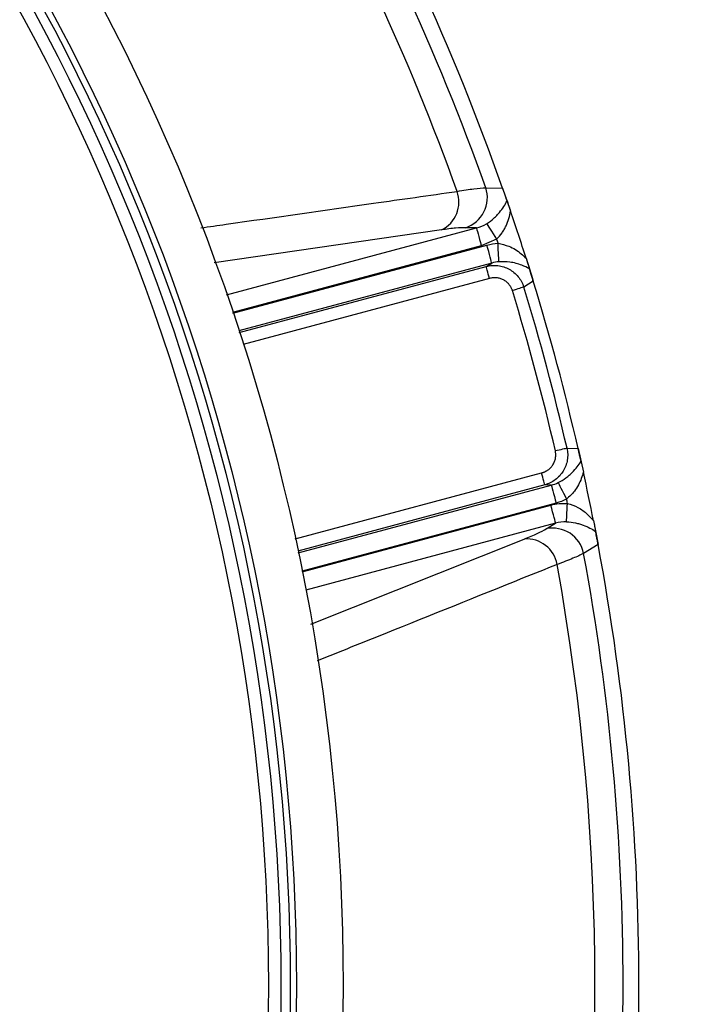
# Model space of a CAD drawing. Header units: millimetres. Extents: x 1309 to 2709, y 1314 to 2714.
# Tile 15 of 18: x 2295 to 2402, y 2011 to 2169. Entities that reach past the tile are written whole.
import ezdxf

# ---------------------------------------------------------------- set-up
doc = ezdxf.new("R2010")
doc.units = ezdxf.units.MM

msp = doc.modelspace()

# ---------------------------------------------------------------- linework, layer by layer
at = {"color": 7, "linetype": 'Continuous', "lineweight": 25}
for p, q in [((2369.5, 2141.69), (2372.22, 2141.62)), ((2368.03, 2135.24), (2366.27, 2135.28)), ((2371.26, 2133.45), (2368.8, 2132.35)), ((2369.59, 2129.05), (2370.48, 2129.6)), ((2377.14, 2126.69), (2375.62, 2125.74)), ((2382.56, 2099.86), (2384.35, 2099.8)), ((2384.35, 2099.8), (2385.2, 2096.02)), ((2380.04, 2093.94), (2379, 2093.97)), ((2379.23, 2086.92), (2380.73, 2087.83)), ((2386.82, 2088.23), (2387.55, 2084.4)), ((2387.55, 2084.4), (2385.23, 2082.98))]:
    msp.add_line(p, q, dxfattribs=at)
at = {"color": 1, "linetype": 'Continuous', "lineweight": 25}
for p, q in [((2362.39, 2134.93), (2325.9, 2129.65)), ((2327.89, 2124.48), (2368.03, 2135.24)), ((2368.8, 2132.35), (2328.86, 2121.65)), ((2328.9, 2121.55), (2369.71, 2132.49)), ((2370.48, 2129.6), (2329.84, 2118.71)), ((2329.93, 2118.43), (2369.59, 2129.05)), ((2370.11, 2127.13), (2330.55, 2116.53)), ((2338.92, 2085.3), (2378.48, 2095.9)), ((2379, 2093.97), (2339.33, 2083.34)), ((2339.4, 2083.05), (2380.04, 2093.94)), ((2380.81, 2091.05), (2340, 2080.12)), ((2340.02, 2080.02), (2379.96, 2090.72)), ((2380.73, 2087.83), (2340.6, 2077.08)), ((2341.42, 2071.6), (2375.7, 2085.28))]:
    msp.add_line(p, q, dxfattribs=at)
at = {"color": 7, "linetype": 'Continuous', "lineweight": 25, "flags": 128}
for points in [[(2372.22, 2141.62), (2373.4, 2138.23), (2373.5, 2137.94)], [(2368.03, 2135.24), (2368.05, 2135.14), (2368.1, 2134.95), (2368.18, 2134.67), (2368.28, 2134.31), (2368.39, 2133.88), (2368.52, 2133.4), (2368.66, 2132.89), (2368.8, 2132.35)], [(2369.64, 2135.92), (2369.72, 2135.81), (2369.84, 2135.62), (2370, 2135.37), (2370.2, 2135.06), (2370.44, 2134.7), (2370.7, 2134.3), (2370.97, 2133.88), (2371.26, 2133.45)], [(2370.48, 2129.6), (2370.45, 2129.7), (2370.4, 2129.89), (2370.33, 2130.17), (2370.23, 2130.53), (2370.12, 2130.96), (2369.99, 2131.44), (2369.85, 2131.95), (2369.71, 2132.49)], [(2371.63, 2129.8), (2371.63, 2129.93), (2371.62, 2130.14), (2371.6, 2130.44), (2371.58, 2130.81), (2371.56, 2131.24), (2371.53, 2131.72), (2371.51, 2132.24), (2371.48, 2132.77)], [(2375.99, 2130.38), (2377, 2127.14), (2377.14, 2126.69)], [(2370.11, 2127.13), (2370.02, 2127.49), (2369.92, 2127.83), (2369.84, 2128.15), (2369.76, 2128.43), (2369.7, 2128.67), (2369.65, 2128.86), (2369.61, 2128.99), (2369.59, 2129.05)], [(2375.62, 2125.74), (2375.51, 2125.7), (2375.36, 2125.66), (2375.16, 2125.6), (2374.93, 2125.53), (2374.67, 2125.45), (2374.39, 2125.36), (2374.09, 2125.27), (2373.79, 2125.18)], [(2382.56, 2099.86), (2382.45, 2099.83), (2382.29, 2099.79), (2382.09, 2099.75), (2381.86, 2099.69), (2381.59, 2099.63), (2381.3, 2099.57), (2381, 2099.5), (2380.69, 2099.42)], [(2379, 2093.97), (2378.98, 2094.04), (2378.94, 2094.16), (2378.89, 2094.35), (2378.83, 2094.59), (2378.75, 2094.88), (2378.67, 2095.2), (2378.57, 2095.54), (2378.48, 2095.9)], [(2380.04, 2093.94), (2380.06, 2093.84), (2380.11, 2093.65), (2380.19, 2093.37), (2380.28, 2093.01), (2380.4, 2092.58), (2380.53, 2092.1), (2380.67, 2091.59), (2380.81, 2091.05)], [(2381.14, 2094.34), (2381.19, 2094.23), (2381.29, 2094.04), (2381.42, 2093.77), (2381.59, 2093.44), (2381.79, 2093.06), (2382.01, 2092.63), (2382.24, 2092.17), (2382.49, 2091.7)], [(2380.73, 2087.83), (2380.7, 2087.93), (2380.65, 2088.12), (2380.58, 2088.4), (2380.48, 2088.76), (2380.37, 2089.19), (2380.24, 2089.67), (2380.1, 2090.18), (2379.96, 2090.72)], [(2382.47, 2088.05), (2382.48, 2088.18), (2382.49, 2088.41), (2382.51, 2088.7), (2382.53, 2089.07), (2382.55, 2089.5), (2382.58, 2089.97), (2382.6, 2090.48), (2382.63, 2091)]]:
    msp.add_lwpolyline(points, dxfattribs=at)
at = {"color": 7, "linetype": 'Continuous', "lineweight": 25}
for radius in [700, 600, 595, 593.6, 575, 337.5, 330, 329, 327.5, 325.5]:
    msp.add_circle((2009.11, 2013.66), radius, dxfattribs=at)
for centre, radius, start, end in [((2009.11, 2013.66), 385, 19.4128, 40.5872), ((2009.11, 2013.66), 382.46, 19.5579, 40.4421), ((2009.11, 2013.66), 377.94, 19.7071, 40.2929), ((2360.26, 2139.4), 4.95, 295.4889, 20.1288), ((2364.72, 2140.08), 5.05, 287.9062, 18.628), ((2009.11, 2013.66), 385, 17.6481, 18.8321), ((2009.11, 2013.66), 381.45, 18.1952, 18.3021), ((2009.11, 2013.66), 385, 12.9279, 17.0721), ((2009.11, 2013.66), 381.35, 12.9968, 17.0032), ((2009.11, 2013.66), 383.27, 12.9968, 17.0032), ((2009.11, 2013.66), 385, 11.1679, 12.3519), ((2009.11, 2013.66), 381.45, 11.6979, 11.8048), ((2380.28, 2081.98), 5.05, 11.3718, 102.0937), ((2376.09, 2080.34), 4.95, 9.8712, 94.5114), ((2009.11, 2013.66), 385, 349.4128, 10.5872), ((2009.11, 2013.66), 382.46, 349.5579, 10.4421), ((2009.11, 2013.66), 377.94, 349.7071, 10.2929)]:
    msp.add_arc(centre, radius, start, end, dxfattribs=at)
at = {"color": 1, "linetype": 'Continuous', "lineweight": 25}
for points, knots in [([(2323.76, 2135.25), (2325.11, 2135.44), (2334.36, 2136.76), (2348.08, 2138.71), (2360.43, 2140.47), (2364.91, 2141.11)], [0, 0, 0, 0, 0.098435, 0.672658, 1, 1, 1, 1]), ([(2380.97, 2081.19), (2379.12, 2080.45), (2369.91, 2076.75), (2357.07, 2071.59), (2346.06, 2067.16), (2342.44, 2065.71)], [0, 0, 0, 0, 0.143715, 0.718575, 1, 1, 1, 1])]:
    msp.add_open_spline(points, degree=3, knots=knots, dxfattribs=at)
at = {"color": 7, "linetype": 'Continuous', "lineweight": 25}
for points, knots in [([(2364.91, 2141.11), (2365.93, 2141.29), (2366.82, 2141.42), (2368.35, 2141.62), (2368.99, 2141.68), (2369.5, 2141.69)], [0, 0, 0, 0, 0.5, 0.5, 1, 1, 1, 1]), ([(2372.93, 2139.59), (2372.88, 2139.75), (2372.77, 2140.06), (2372.57, 2140.61), (2372.38, 2141.16), (2372.26, 2141.5), (2372.22, 2141.62)], [0, 0, 0, 0, 0.289358, 0.597331, 0.852869, 1, 1, 1, 1]), ([(2369.64, 2135.92), (2370.08, 2136.19), (2370.46, 2136.48), (2370.97, 2136.94), (2371.14, 2137.1), (2371.44, 2137.41), (2371.58, 2137.57), (2371.98, 2138.04), (2372.21, 2138.36), (2372.61, 2138.98), (2372.78, 2139.29), (2372.93, 2139.59)], [0, 0, 0, 0, 0.25, 0.25, 0.375, 0.375, 0.5, 0.5, 0.75, 0.75, 1, 1, 1, 1]), ([(2372.93, 2139.59), (2372.96, 2139.5), (2373, 2139.39), (2373.09, 2139.13), (2373.14, 2138.99), (2373.24, 2138.7), (2373.29, 2138.55), (2373.39, 2138.24), (2373.44, 2138.09), (2373.5, 2137.94)], [0, 0, 0, 0, 0.25, 0.25, 0.5, 0.5, 0.75, 0.75, 1, 1, 1, 1]), ([(2371.26, 2133.45), (2371.6, 2133.74), (2371.88, 2134.08), (2372.26, 2134.62), (2372.38, 2134.81), (2372.59, 2135.19), (2372.69, 2135.38), (2372.95, 2135.96), (2373.1, 2136.35), (2373.34, 2137.15), (2373.43, 2137.54), (2373.5, 2137.94)], [0, 0, 0, 0, 0.25, 0.25, 0.375, 0.375, 0.5, 0.5, 0.75, 0.75, 1, 1, 1, 1]), ([(2366.27, 2135.28), (2365.79, 2135.27), (2364.81, 2135.25), (2363.21, 2135.04), (2362.39, 2134.93)], [0, 0, 0, 0, 0.492668, 1, 1, 1, 1]), ([(2371.48, 2132.77), (2372.08, 2132.64), (2373.47, 2132.34), (2374.93, 2131.35), (2375.73, 2130.62), (2375.99, 2130.38)], [0, 0, 0, 0, 0.337168, 0.784955, 1, 1, 1, 1]), ([(2376.52, 2128.68), (2376.13, 2128.88), (2375.23, 2129.33), (2373.6, 2129.8), (2372.22, 2129.8), (2371.63, 2129.8)], [0, 0, 0, 0, 0.313561, 0.705336, 1, 1, 1, 1]), ([(2375.99, 2130.38), (2376.07, 2130.12), (2376.21, 2129.67), (2376.41, 2129.06), (2376.49, 2128.8), (2376.52, 2128.68)], [0, 0, 0, 0, 0.412173, 0.721429, 1, 1, 1, 1]), ([(2369.59, 2129.05), (2369.9, 2129.13), (2370.21, 2129.18), (2370.84, 2129.22), (2371.16, 2129.22), (2371.79, 2129.14), (2372.09, 2129.07), (2372.69, 2128.88), (2372.99, 2128.75), (2373.54, 2128.45), (2373.8, 2128.28), (2374.29, 2127.87), (2374.52, 2127.65), (2374.92, 2127.16), (2375.1, 2126.9), (2375.4, 2126.34), (2375.53, 2126.04), (2375.62, 2125.74)], [0, 0, 0, 0, 0.125, 0.125, 0.25, 0.25, 0.375, 0.375, 0.5, 0.5, 0.625, 0.625, 0.75, 0.75, 0.875, 0.875, 1, 1, 1, 1]), ([(2377.14, 2126.69), (2377.08, 2126.88), (2376.95, 2127.33), (2376.73, 2128.03), (2376.6, 2128.44), (2376.52, 2128.68)], [0, 0, 0, 0, 0.231746, 0.535715, 1, 1, 1, 1]), ([(2373.79, 2125.18), (2373.77, 2125.23), (2373.74, 2125.33), (2373.67, 2125.49), (2373.6, 2125.64), (2373.53, 2125.78), (2373.44, 2125.92), (2373.34, 2126.06), (2373.16, 2126.29), (2372.84, 2126.6), (2372.36, 2126.91), (2371.82, 2127.13), (2371.35, 2127.22), (2370.97, 2127.24), (2370.68, 2127.23), (2370.39, 2127.2), (2370.2, 2127.15), (2370.11, 2127.13)], [0, 0, 0, 0, 0.036141, 0.071976, 0.107622, 0.143198, 0.178824, 0.214619, 0.250701, 0.375166, 0.500292, 0.62459, 0.749917, 0.812387, 0.874546, 0.936912, 1, 1, 1, 1]), ([(2382.56, 2099.86), (2382.63, 2099.54), (2382.67, 2099.23), (2382.68, 2098.6), (2382.66, 2098.28), (2382.56, 2097.66), (2382.47, 2097.35), (2382.25, 2096.76), (2382.11, 2096.47), (2381.79, 2095.93), (2381.6, 2095.68), (2381.17, 2095.21), (2380.94, 2094.99), (2380.43, 2094.62), (2380.16, 2094.45), (2379.6, 2094.17), (2379.3, 2094.06), (2379, 2093.97)], [0, 0, 0, 0, 0.125, 0.125, 0.25, 0.25, 0.375, 0.375, 0.5, 0.5, 0.625, 0.625, 0.75, 0.75, 0.875, 0.875, 1, 1, 1, 1]), ([(2384.81, 2097.76), (2384.78, 2097.89), (2384.72, 2098.18), (2384.6, 2098.7), (2384.47, 2099.27), (2384.38, 2099.65), (2384.35, 2099.8)], [0, 0, 0, 0, 0.24707, 0.560266, 0.827294, 1, 1, 1, 1]), ([(2378.48, 2095.9), (2378.53, 2095.91), (2378.64, 2095.94), (2378.8, 2096), (2378.95, 2096.06), (2379.1, 2096.13), (2379.24, 2096.21), (2379.38, 2096.29), (2379.63, 2096.46), (2379.96, 2096.75), (2380.32, 2097.21), (2380.58, 2097.72), (2380.71, 2098.19), (2380.76, 2098.57), (2380.77, 2098.85), (2380.74, 2099.14), (2380.71, 2099.33), (2380.69, 2099.42)], [0, 0, 0, 0, 0.036267, 0.072224, 0.107969, 0.143596, 0.179203, 0.21489, 0.250752, 0.376042, 0.500305, 0.625425, 0.749885, 0.812686, 0.874882, 0.937108, 1, 1, 1, 1]), ([(2381.14, 2094.34), (2381.6, 2094.57), (2382.02, 2094.83), (2382.58, 2095.24), (2382.76, 2095.39), (2383.1, 2095.68), (2383.26, 2095.82), (2383.7, 2096.27), (2383.96, 2096.57), (2384.43, 2097.17), (2384.63, 2097.46), (2384.81, 2097.76)], [0, 0, 0, 0, 0.25, 0.25, 0.375, 0.375, 0.5, 0.5, 0.75, 0.75, 1, 1, 1, 1]), ([(2384.81, 2097.76), (2384.83, 2097.65), (2384.88, 2097.42), (2385.02, 2096.82), (2385.13, 2096.34), (2385.2, 2096.02)], [0, 0, 0, 0, 0.256512, 0.5118, 1, 1, 1, 1]), ([(2385.2, 2096.02), (2385.09, 2095.68), (2384.76, 2094.65), (2384, 2093.07), (2382.94, 2092.11), (2382.49, 2091.7)], [0, 0, 0, 0, 0.215047, 0.662835, 1, 1, 1, 1]), ([(2382.63, 2091), (2383.21, 2090.81), (2384.42, 2090.42), (2385.78, 2089.37), (2386.5, 2088.58), (2386.82, 2088.23)], [0, 0, 0, 0, 0.340172, 0.706467, 1, 1, 1, 1]), ([(2382.47, 2088.05), (2382.98, 2088.03), (2383.46, 2087.97), (2384.13, 2087.83), (2384.35, 2087.77), (2384.77, 2087.65), (2384.97, 2087.59), (2385.55, 2087.38), (2385.91, 2087.22), (2386.57, 2086.88), (2386.87, 2086.7), (2387.15, 2086.51)], [0, 0, 0, 0, 0.25, 0.25, 0.375, 0.375, 0.5, 0.5, 0.75, 0.75, 1, 1, 1, 1]), ([(2386.82, 2088.23), (2386.85, 2088.07), (2386.88, 2087.91), (2386.94, 2087.6), (2386.97, 2087.44), (2387.03, 2087.14), (2387.06, 2086.99), (2387.11, 2086.72), (2387.13, 2086.61), (2387.15, 2086.51)], [0, 0, 0, 0, 0.25, 0.25, 0.5, 0.5, 0.75, 0.75, 1, 1, 1, 1]), ([(2375.7, 2085.28), (2376.5, 2085.6), (2377.19, 2085.9), (2378.37, 2086.44), (2378.85, 2086.69), (2379.23, 2086.92)], [0, 0, 0, 0, 0.5, 0.5, 1, 1, 1, 1]), ([(2387.55, 2084.4), (2387.51, 2084.6), (2387.42, 2085.08), (2387.28, 2085.83), (2387.2, 2086.26), (2387.15, 2086.51)], [0, 0, 0, 0, 0.233874, 0.548265, 1, 1, 1, 1]), ([(2385.23, 2082.98), (2384.72, 2082.73), (2383.69, 2082.21), (2381.88, 2081.54), (2380.97, 2081.19)], [0, 0, 0, 0, 0.492648, 1, 1, 1, 1])]:
    msp.add_open_spline(points, degree=3, knots=knots, dxfattribs=at)
for points in [[(2368.03, 2135.24), (2368.6, 2135.38), (2369.14, 2135.61), (2369.64, 2135.92)], [(2369.71, 2132.49), (2370.29, 2132.64), (2370.88, 2132.74), (2371.48, 2132.77)], [(2371.63, 2129.8), (2371.24, 2129.78), (2370.86, 2129.71), (2370.48, 2129.6)], [(2380.04, 2093.94), (2380.42, 2094.04), (2380.78, 2094.17), (2381.14, 2094.34)], [(2379.96, 2090.72), (2380.83, 2090.95), (2381.72, 2091.05), (2382.63, 2091)], [(2382.49, 2091.7), (2381.95, 2091.42), (2381.39, 2091.21), (2380.81, 2091.05)], [(2382.47, 2088.05), (2381.88, 2088.07), (2381.3, 2087.99), (2380.73, 2087.83)]]:
    msp.add_open_spline(points, degree=3, dxfattribs=at)

doc.saveas('drawing.dxf')
